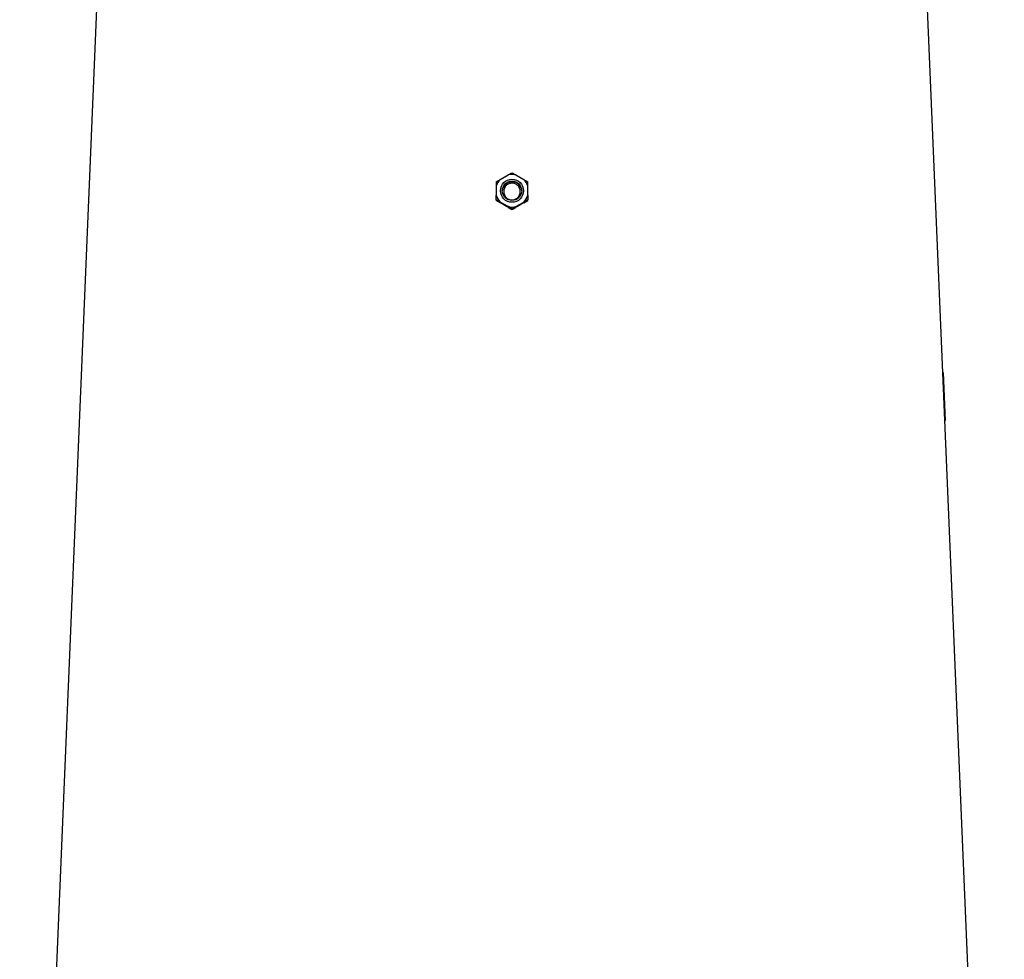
# Model space of a CAD drawing. Extents: x 144 to 1430, y 52 to 2135.
# Tile 22 of 25: x 156 to 672, y 1146 to 1638. Entities that reach past the tile are written whole.
import ezdxf

# ---------------------------------------------------------------- set-up
doc = ezdxf.new("R2010")
doc.units = 0
doc.layers.get('0').update_dxf_attribs({"linetype": 'CONTINUOUS'})

msp = doc.modelspace()

# ---------------------------------------------------------------- linework, layer by layer
at = {"color": 7, "linetype": 'CONTINUOUS'}
for p, q in [((196.41, 1648.07), (155.91, 686.07)), ((671.92, 686.07), (631.42, 1648.07)), ((405.69, 1553.17), (407.78, 1554.45)), ((407.78, 1554.45), (411.82, 1556.78)), ((411.82, 1556.78), (413.91, 1557.92)), ((416, 1556.78), (420.05, 1554.45)), ((420.05, 1554.45), (422.14, 1553.17)), ((405.69, 1553.17), (405.69, 1550.83)), ((405.69, 1550.83), (405.69, 1546.16)), ((413.91, 1552.49), (413.91, 1553.19)), ((422.14, 1546.16), (422.14, 1550.83)), ((405.69, 1543.68), (405.69, 1546.16)), ((405.69, 1543.68), (405.69, 1543.4)), ((407.78, 1542.55), (405.69, 1543.68)), ((407.67, 1542.19), (405.69, 1543.4)), ((413.91, 1543.38), (413.91, 1543.68)), ((422.14, 1543.68), (420.05, 1542.55)), ((420.16, 1542.19), (422.14, 1543.4)), ((422.14, 1543.4), (422.14, 1543.68)), ((411.82, 1540.21), (407.78, 1542.55)), ((413.91, 1538.94), (411.82, 1540.21)), ((413.91, 1538.94), (416, 1540.21)), ((413.91, 1538.65), (413.91, 1538.94)), ((416, 1540.21), (420.05, 1542.55)), ((640.01, 1453.02), (639.63, 1453)), ((640.01, 1453.02), (639.63, 1453.02)), ((641.03, 1428.04), (640.01, 1453.02)), ((640.68, 1428.02), (641.03, 1428.04))]:
    msp.add_line(p, q, dxfattribs=at)
for centre, radius in [((413.91, 1548.49), 6.05), ((413.91, 1548.48), 5.1)]:
    msp.add_circle(centre, radius, dxfattribs=at)
for centre, radius, start, end in [((413.9, 1548.49), 8.54, 135.8218, 164.1342), ((413.91, 1548.48), 8.56, 75.861, 104.139), ((413.92, 1548.49), 8.54, 15.8658, 44.1782), ((413.91, 1548.1), 5.1, 89.9733, 177.8655), ((413.92, 1548.1), 5.1, 2.1337, 90.0268), ((413.9, 1548.5), 8.54, 195.8658, 224.1782), ((413.92, 1548.5), 8.54, 315.8218, 344.1342), ((413.91, 1548.51), 8.56, 255.861, 284.139)]:
    msp.add_arc(centre, radius, start, end, dxfattribs=at)
for centre, major_axis, start_param, end_param in [((419.33, 1526.09), (222.61, -128.81), 1.621659, 1.641449), ((408.5, 1526.09), (222.61, 128.81), 1.500143, 1.519934)]:
    msp.add_ellipse(centre, major_axis=major_axis, ratio=0.031541, start_param=start_param, end_param=end_param, dxfattribs=at)
for points, knots in [([(413.91, 1557.92), (414.23, 1557.74), (414.56, 1557.57), (415.26, 1557.19), (415.62, 1556.99), (416, 1556.78)], [0, 0, 0, 0, 0.5, 0.5, 1, 1, 1, 1]), ([(413.91, 1552.49), (413.84, 1552.49), (413.7, 1552.48), (413.5, 1552.47), (413.29, 1552.44), (413.01, 1552.39), (412.65, 1552.31), (412.15, 1552.12), (411.52, 1551.79), (410.85, 1551.24), (410.27, 1550.53), (409.88, 1549.76), (409.63, 1548.94), (409.55, 1548.08), (409.63, 1547.22), (409.88, 1546.39), (410.28, 1545.63), (410.85, 1544.92), (411.52, 1544.37), (412.15, 1544.04), (412.65, 1543.86), (413.08, 1543.75), (413.5, 1543.69), (413.77, 1543.68), (413.91, 1543.68)], [0, 0, 0, 0, 0.015191, 0.030353, 0.045523, 0.060737, 0.092895, 0.125077, 0.176827, 0.250024, 0.312464, 0.375109, 0.437605, 0.500212, 0.56272, 0.625193, 0.687726, 0.750098, 0.82317, 0.874942, 0.907113, 0.939278, 0.96965, 1, 1, 1, 1]), ([(413.91, 1543.68), (413.98, 1543.68), (414.13, 1543.68), (414.34, 1543.69), (414.56, 1543.72), (414.77, 1543.76), (414.97, 1543.81), (415.18, 1543.86), (415.38, 1543.93), (415.78, 1544.09), (416.35, 1544.4), (417.01, 1544.96), (417.55, 1545.63), (417.95, 1546.4), (418.2, 1547.22), (418.28, 1548.08), (418.2, 1548.94), (417.95, 1549.77), (417.55, 1550.53), (417.01, 1551.2), (416.35, 1551.76), (415.72, 1552.1), (415.18, 1552.3), (414.77, 1552.41), (414.34, 1552.47), (414.06, 1552.48), (413.91, 1552.49)], [0, 0, 0, 0, 0.015763, 0.031412, 0.046987, 0.062528, 0.078075, 0.093667, 0.109345, 0.125148, 0.187586, 0.250234, 0.312694, 0.375351, 0.43774, 0.500222, 0.562711, 0.625148, 0.687721, 0.750123, 0.812661, 0.875014, 0.90645, 0.937547, 0.968623, 1, 1, 1, 1]), ([(422.14, 1550.83), (422.14, 1550.91), (422.14, 1551.06), (422.14, 1551.29), (422.14, 1551.53), (422.14, 1551.76), (422.14, 1551.99), (422.14, 1552.23), (422.14, 1552.46), (422.14, 1552.7), (422.14, 1552.93), (422.14, 1553.09), (422.14, 1553.17)], [0, 0, 0, 0, 0.090245, 0.182242, 0.276169, 0.37219, 0.470458, 0.571113, 0.674283, 0.780084, 0.888624, 1, 1, 1, 1]), ([(422.14, 1546.16), (422.14, 1546.08), (422.14, 1545.92), (422.14, 1545.69), (422.14, 1545.45), (422.14, 1545.2), (422.14, 1544.96), (422.14, 1544.71), (422.14, 1544.45), (422.14, 1544.2), (422.14, 1543.94), (422.14, 1543.77), (422.14, 1543.68)], [0, 0, 0, 0, 0.087644, 0.17781, 0.270593, 0.366084, 0.464363, 0.565505, 0.66958, 0.776649, 0.886771, 1, 1, 1, 1]), ([(412.07, 1539.66), (412.4, 1539.47), (412.72, 1539.3), (413.33, 1538.97), (413.63, 1538.81), (413.91, 1538.65)], [0, 0, 0, 0, 0.5, 0.5, 1, 1, 1, 1]), ([(413.91, 1538.65), (414.2, 1538.81), (414.49, 1538.97), (415.1, 1539.3), (415.42, 1539.47), (415.76, 1539.66)], [0, 0, 0, 0, 0.5, 0.5, 1, 1, 1, 1])]:
    msp.add_open_spline(points, degree=3, knots=knots, dxfattribs=at)

doc.saveas('drawing.dxf')
